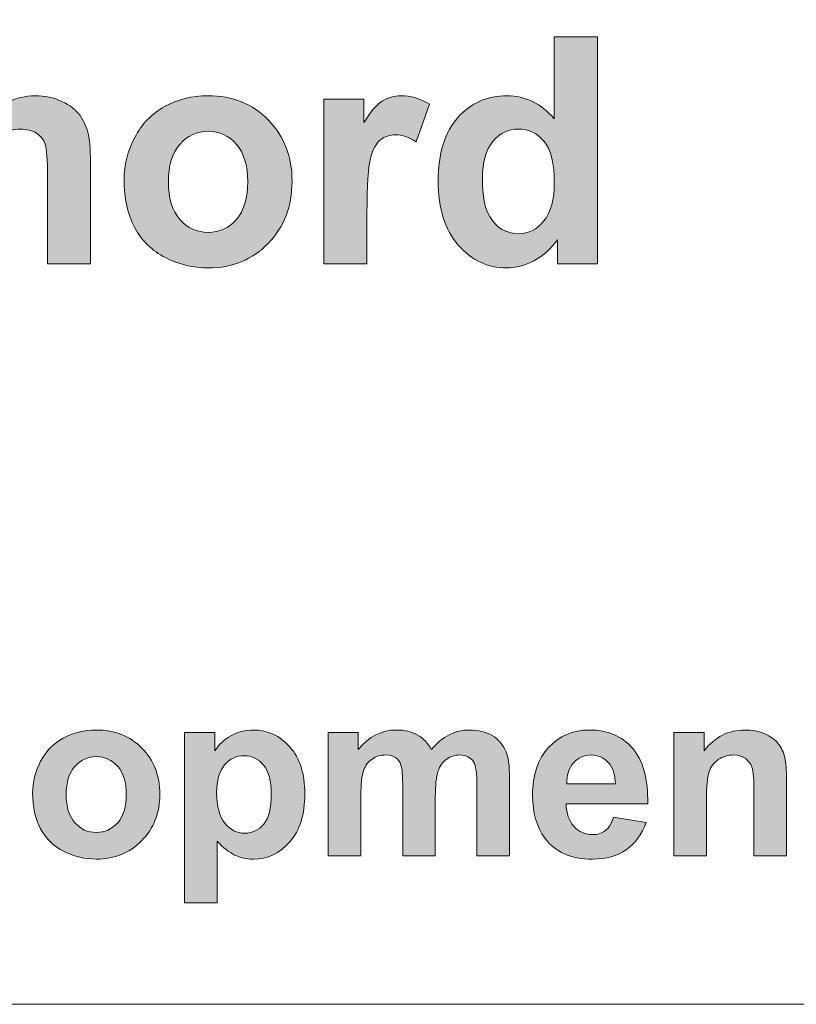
# Model space of a CAD drawing. Header units: millimetres. Extents: x 7 to 595, y -296 to -6.
# Tile 66 of 131: x 189 to 203, y -161 to -143. Entities that reach past the tile are written whole.
import ezdxf

# ---------------------------------------------------------------- set-up
doc = ezdxf.new("R2010")
doc.units = ezdxf.units.MM
doc.header["$MEASUREMENT"] = 0
doc.layers.add('Layer 1', color=7, linetype='Continuous', lineweight=0)

# ---------------------------------------------------------------- blocks, each defined once
blk = doc.blocks.new('Block_14')
at = {"layer": 'Layer 1', "true_color": 0x2c2a29, "transparency": 33554687}
h = blk.add_hatch(color=250, dxfattribs=at)
edge = h.paths.add_edge_path()
edge.add_spline(control_points=[(188.443, -143.447), (188.443, -143.447), (188.443, -144.945), (188.443, -144.945), (188.692, -144.647), (188.99, -144.497), (189.335, -144.497), (189.513, -144.497), (189.673, -144.53), (189.815, -144.596), (189.958, -144.663), (190.065, -144.746), (190.138, -144.85), (190.21, -144.952), (190.26, -145.066), (190.286, -145.191), (190.313, -145.316), (190.326, -145.51), (190.326, -145.773), (190.326, -145.773), (190.326, -147.489), (190.326, -147.489), (190.326, -147.489), (189.56, -147.489), (189.56, -147.489), (189.56, -147.489), (189.56, -145.944), (189.56, -145.944), (189.56, -145.637), (189.545, -145.442), (189.517, -145.36), (189.487, -145.277), (189.435, -145.211), (189.36, -145.163), (189.286, -145.114), (189.193, -145.09), (189.08, -145.09), (188.951, -145.09), (188.837, -145.121), (188.735, -145.184), (188.634, -145.246), (188.56, -145.34), (188.514, -145.466), (188.466, -145.591), (188.443, -145.777), (188.443, -146.023), (188.443, -146.023), (188.443, -147.489), (188.443, -147.489), (188.443, -147.489), (187.678, -147.489), (187.678, -147.489), (187.678, -147.489), (187.678, -143.447), (187.678, -143.447), (187.678, -143.447), (188.443, -143.447), (188.443, -143.447)], knot_values=[0, 0, 0, 0, 1, 1, 1, 2, 2, 2, 3, 3, 3, 4, 4, 4, 5, 5, 5, 6, 6, 6, 7, 7, 7, 8, 8, 8, 9, 9, 9, 10, 10, 10, 11, 11, 11, 12, 12, 12, 13, 13, 13, 14, 14, 14, 15, 15, 15, 16, 16, 16, 17, 17, 17, 18, 18, 18, 19, 19, 19, 19], degree=3, periodic=0)
h = blk.add_hatch(color=250, dxfattribs=at)
edge = h.paths.add_edge_path()
edge.add_spline(control_points=[(197.303, -145.967), (197.303, -146.281), (197.346, -146.507), (197.431, -146.648), (197.555, -146.851), (197.727, -146.952), (197.948, -146.952), (198.124, -146.952), (198.274, -146.876), (198.397, -146.724), (198.521, -146.571), (198.582, -146.345), (198.582, -146.042), (198.582, -145.704), (198.523, -145.461), (198.403, -145.313), (198.283, -145.164), (198.13, -145.09), (197.943, -145.09), (197.761, -145.09), (197.609, -145.163), (197.487, -145.31), (197.365, -145.457), (197.303, -145.676), (197.303, -145.967)], knot_values=[0, 0, 0, 0, 1, 1, 1, 2, 2, 2, 3, 3, 3, 4, 4, 4, 5, 5, 5, 6, 6, 6, 7, 7, 7, 8, 8, 8, 8], degree=3, periodic=0)
edge = h.paths.add_edge_path()
edge.add_spline(control_points=[(199.348, -147.489), (199.348, -147.489), (198.638, -147.489), (198.638, -147.489), (198.638, -147.489), (198.638, -147.059), (198.638, -147.059), (198.52, -147.226), (198.379, -147.351), (198.218, -147.436), (198.057, -147.52), (197.894, -147.562), (197.731, -147.562), (197.396, -147.562), (197.11, -147.427), (196.872, -147.155), (196.634, -146.883), (196.515, -146.505), (196.515, -146.018), (196.515, -145.522), (196.631, -145.143), (196.863, -144.885), (197.094, -144.626), (197.387, -144.497), (197.741, -144.497), (198.065, -144.497), (198.346, -144.633), (198.582, -144.905), (198.582, -144.905), (198.582, -143.447), (198.582, -143.447), (198.582, -143.447), (199.348, -143.447), (199.348, -143.447), (199.348, -143.447), (199.348, -147.489), (199.348, -147.489), (199.348, -147.489), (199.348, -147.489), (199.348, -147.489)], knot_values=[0, 0, 0, 0, 1, 1, 1, 2, 2, 2, 3, 3, 3, 4, 4, 4, 5, 5, 5, 6, 6, 6, 7, 7, 7, 8, 8, 8, 9, 9, 9, 10, 10, 10, 11, 11, 11, 12, 12, 12, 13, 13, 13, 13], degree=3, periodic=0)
h = blk.add_hatch(color=250, dxfattribs=at)
edge = h.paths.add_edge_path()
edge.add_spline(control_points=[(191.71, -146.03), (191.71, -146.32), (191.778, -146.543), (191.914, -146.697), (192.051, -146.853), (192.219, -146.93), (192.419, -146.93), (192.618, -146.93), (192.786, -146.853), (192.921, -146.697), (193.056, -146.543), (193.124, -146.318), (193.124, -146.024), (193.124, -145.737), (193.056, -145.516), (192.921, -145.362), (192.786, -145.206), (192.618, -145.129), (192.419, -145.129), (192.219, -145.129), (192.051, -145.206), (191.914, -145.362), (191.778, -145.516), (191.71, -145.739), (191.71, -146.03)], knot_values=[0, 0, 0, 0, 1, 1, 1, 2, 2, 2, 3, 3, 3, 4, 4, 4, 5, 5, 5, 6, 6, 6, 7, 7, 7, 8, 8, 8, 8], degree=3, periodic=0)
edge = h.paths.add_edge_path()
edge.add_spline(control_points=[(190.923, -145.988), (190.923, -145.73), (190.985, -145.481), (191.111, -145.24), (191.237, -144.998), (191.414, -144.815), (191.644, -144.688), (191.874, -144.561), (192.13, -144.497), (192.414, -144.497), (192.853, -144.497), (193.212, -144.641), (193.492, -144.929), (193.772, -145.218), (193.912, -145.581), (193.912, -146.021), (193.912, -146.465), (193.77, -146.833), (193.488, -147.124), (193.205, -147.416), (192.849, -147.562), (192.42, -147.562), (192.155, -147.562), (191.901, -147.501), (191.66, -147.379), (191.42, -147.258), (191.237, -147.08), (191.111, -146.845), (190.985, -146.611), (190.923, -146.325), (190.923, -145.988), (190.923, -145.988), (190.923, -145.988), (190.923, -145.988)], knot_values=[0, 0, 0, 0, 1, 1, 1, 2, 2, 2, 3, 3, 3, 4, 4, 4, 5, 5, 5, 6, 6, 6, 7, 7, 7, 8, 8, 8, 9, 9, 9, 10, 10, 10, 11, 11, 11, 11], degree=3, periodic=0)
h = blk.add_hatch(color=250, dxfattribs=at)
edge = h.paths.add_edge_path()
edge.add_spline(control_points=[(195.246, -147.489), (195.246, -147.489), (194.481, -147.489), (194.481, -147.489), (194.481, -147.489), (194.481, -144.559), (194.481, -144.559), (194.481, -144.559), (195.19, -144.559), (195.19, -144.559), (195.19, -144.559), (195.19, -144.975), (195.19, -144.975), (195.312, -144.778), (195.422, -144.65), (195.52, -144.588), (195.618, -144.527), (195.728, -144.497), (195.852, -144.497), (196.027, -144.497), (196.196, -144.546), (196.358, -144.643), (196.358, -144.643), (196.121, -145.318), (196.121, -145.318), (195.991, -145.234), (195.871, -145.191), (195.76, -145.191), (195.652, -145.191), (195.561, -145.221), (195.486, -145.281), (195.412, -145.341), (195.353, -145.448), (195.31, -145.604), (195.268, -145.76), (195.246, -146.088), (195.246, -146.585), (195.246, -146.585), (195.246, -147.489), (195.246, -147.489)], knot_values=[0, 0, 0, 0, 1, 1, 1, 2, 2, 2, 3, 3, 3, 4, 4, 4, 5, 5, 5, 6, 6, 6, 7, 7, 7, 8, 8, 8, 9, 9, 9, 10, 10, 10, 11, 11, 11, 12, 12, 12, 13, 13, 13, 13], degree=3, periodic=0)
at = {"layer": 'Layer 1', "true_color": 0x010101, "transparency": 33554687}
h = blk.add_hatch(color=18, dxfattribs=at)
edge = h.paths.add_edge_path()
edge.add_spline(control_points=[(189.89, -156.939), (189.89, -157.157), (189.942, -157.324), (190.045, -157.44), (190.149, -157.556), (190.276, -157.614), (190.427, -157.614), (190.578, -157.614), (190.705, -157.556), (190.808, -157.44), (190.91, -157.324), (190.961, -157.156), (190.961, -156.935), (190.961, -156.72), (190.91, -156.554), (190.808, -156.438), (190.705, -156.322), (190.578, -156.264), (190.427, -156.264), (190.276, -156.264), (190.149, -156.322), (190.045, -156.438), (189.942, -156.554), (189.89, -156.721), (189.89, -156.939)], knot_values=[0, 0, 0, 0, 1, 1, 1, 2, 2, 2, 3, 3, 3, 4, 4, 4, 5, 5, 5, 6, 6, 6, 7, 7, 7, 8, 8, 8, 8], degree=3, periodic=0)
edge = h.paths.add_edge_path()
edge.add_spline(control_points=[(189.293, -156.908), (189.293, -156.715), (189.341, -156.528), (189.436, -156.347), (189.531, -156.166), (189.666, -156.028), (189.84, -155.933), (190.014, -155.838), (190.209, -155.79), (190.424, -155.79), (190.756, -155.79), (191.028, -155.898), (191.24, -156.114), (191.452, -156.33), (191.558, -156.603), (191.558, -156.933), (191.558, -157.266), (191.451, -157.542), (191.237, -157.76), (191.023, -157.979), (190.753, -158.088), (190.428, -158.088), (190.227, -158.088), (190.035, -158.043), (189.852, -157.952), (189.67, -157.861), (189.531, -157.727), (189.436, -157.551), (189.341, -157.375), (189.293, -157.161), (189.293, -156.908), (189.293, -156.908), (189.293, -156.908), (189.293, -156.908)], knot_values=[0, 0, 0, 0, 1, 1, 1, 2, 2, 2, 3, 3, 3, 4, 4, 4, 5, 5, 5, 6, 6, 6, 7, 7, 7, 8, 8, 8, 9, 9, 9, 10, 10, 10, 11, 11, 11, 11], degree=3, periodic=0)
h = blk.add_hatch(color=18, dxfattribs=at)
edge = h.paths.add_edge_path()
edge.add_spline(control_points=[(192.569, -156.901), (192.569, -157.149), (192.618, -157.331), (192.716, -157.45), (192.813, -157.568), (192.933, -157.627), (193.072, -157.627), (193.207, -157.627), (193.319, -157.573), (193.409, -157.464), (193.498, -157.355), (193.543, -157.178), (193.543, -156.93), (193.543, -156.698), (193.497, -156.527), (193.405, -156.415), (193.313, -156.303), (193.199, -156.247), (193.062, -156.247), (192.921, -156.247), (192.803, -156.302), (192.71, -156.412), (192.616, -156.522), (192.569, -156.685), (192.569, -156.901)], knot_values=[0, 0, 0, 0, 1, 1, 1, 2, 2, 2, 3, 3, 3, 4, 4, 4, 5, 5, 5, 6, 6, 6, 7, 7, 7, 8, 8, 8, 8], degree=3, periodic=0)
edge = h.paths.add_edge_path()
edge.add_spline(control_points=[(191.998, -155.836), (191.998, -155.836), (192.54, -155.836), (192.54, -155.836), (192.54, -155.836), (192.54, -156.159), (192.54, -156.159), (192.61, -156.049), (192.705, -155.96), (192.825, -155.891), (192.945, -155.824), (193.078, -155.79), (193.224, -155.79), (193.479, -155.79), (193.695, -155.89), (193.873, -156.09), (194.051, -156.29), (194.14, -156.569), (194.14, -156.926), (194.14, -157.294), (194.05, -157.579), (193.871, -157.783), (193.692, -157.987), (193.475, -158.088), (193.219, -158.088), (193.098, -158.088), (192.988, -158.064), (192.889, -158.016), (192.791, -157.968), (192.686, -157.885), (192.578, -157.768), (192.578, -157.768), (192.578, -158.867), (192.578, -158.867), (192.578, -158.867), (191.998, -158.867), (191.998, -158.867), (191.998, -158.867), (191.998, -155.836), (191.998, -155.836), (191.998, -155.836), (191.998, -155.836), (191.998, -155.836)], knot_values=[0, 0, 0, 0, 1, 1, 1, 2, 2, 2, 3, 3, 3, 4, 4, 4, 5, 5, 5, 6, 6, 6, 7, 7, 7, 8, 8, 8, 9, 9, 9, 10, 10, 10, 11, 11, 11, 12, 12, 12, 13, 13, 13, 14, 14, 14, 14], degree=3, periodic=0)
h = blk.add_hatch(color=18, dxfattribs=at)
edge = h.paths.add_edge_path()
edge.add_spline(control_points=[(194.558, -155.836), (194.558, -155.836), (195.092, -155.836), (195.092, -155.836), (195.092, -155.836), (195.092, -156.136), (195.092, -156.136), (195.283, -155.905), (195.511, -155.79), (195.775, -155.79), (195.916, -155.79), (196.038, -155.819), (196.141, -155.876), (196.244, -155.934), (196.329, -156.022), (196.395, -156.139), (196.491, -156.022), (196.596, -155.934), (196.707, -155.876), (196.819, -155.819), (196.938, -155.79), (197.065, -155.79), (197.226, -155.79), (197.362, -155.822), (197.474, -155.888), (197.586, -155.953), (197.669, -156.049), (197.724, -156.176), (197.764, -156.269), (197.784, -156.421), (197.784, -156.631), (197.784, -156.631), (197.784, -158.033), (197.784, -158.033), (197.784, -158.033), (197.204, -158.033), (197.204, -158.033), (197.204, -158.033), (197.204, -156.78), (197.204, -156.78), (197.204, -156.562), (197.184, -156.421), (197.144, -156.358), (197.09, -156.276), (197.007, -156.234), (196.896, -156.234), (196.814, -156.234), (196.738, -156.259), (196.666, -156.308), (196.594, -156.358), (196.542, -156.431), (196.51, -156.526), (196.479, -156.622), (196.463, -156.773), (196.463, -156.98), (196.463, -156.98), (196.463, -158.033), (196.463, -158.033), (196.463, -158.033), (195.883, -158.033), (195.883, -158.033), (195.883, -158.033), (195.883, -156.831), (195.883, -156.831), (195.883, -156.618), (195.873, -156.48), (195.852, -156.418), (195.832, -156.356), (195.8, -156.31), (195.756, -156.279), (195.713, -156.249), (195.654, -156.234), (195.58, -156.234), (195.49, -156.234), (195.41, -156.258), (195.339, -156.306), (195.267, -156.355), (195.216, -156.424), (195.185, -156.515), (195.154, -156.606), (195.138, -156.757), (195.138, -156.967), (195.138, -156.967), (195.138, -158.033), (195.138, -158.033), (195.138, -158.033), (194.558, -158.033), (194.558, -158.033), (194.558, -158.033), (194.558, -155.836), (194.558, -155.836)], knot_values=[0, 0, 0, 0, 1, 1, 1, 2, 2, 2, 3, 3, 3, 4, 4, 4, 5, 5, 5, 6, 6, 6, 7, 7, 7, 8, 8, 8, 9, 9, 9, 10, 10, 10, 11, 11, 11, 12, 12, 12, 13, 13, 13, 14, 14, 14, 15, 15, 15, 16, 16, 16, 17, 17, 17, 18, 18, 18, 19, 19, 19, 20, 20, 20, 21, 21, 21, 22, 22, 22, 23, 23, 23, 24, 24, 24, 25, 25, 25, 26, 26, 26, 27, 27, 27, 28, 28, 28, 29, 29, 29, 30, 30, 30, 30], degree=3, periodic=0)
h = blk.add_hatch(color=18, dxfattribs=at)
edge = h.paths.add_edge_path()
edge.add_spline(control_points=[(199.669, -156.751), (199.664, -156.582), (199.621, -156.454), (199.539, -156.366), (199.456, -156.278), (199.356, -156.234), (199.237, -156.234), (199.111, -156.234), (199.007, -156.281), (198.924, -156.373), (198.841, -156.466), (198.801, -156.592), (198.803, -156.751), (198.803, -156.751), (199.669, -156.751), (199.669, -156.751)], knot_values=[0, 0, 0, 0, 1, 1, 1, 2, 2, 2, 3, 3, 3, 4, 4, 4, 5, 5, 5, 5], degree=3, periodic=0)
edge = h.paths.add_edge_path()
edge.add_spline(control_points=[(199.635, -157.339), (199.635, -157.339), (200.215, -157.437), (200.215, -157.437), (200.141, -157.649), (200.023, -157.81), (199.862, -157.922), (199.702, -158.033), (199.501, -158.088), (199.26, -158.088), (198.878, -158.088), (198.595, -157.964), (198.413, -157.714), (198.268, -157.513), (198.195, -157.261), (198.195, -156.955), (198.195, -156.591), (198.291, -156.306), (198.48, -156.1), (198.67, -155.893), (198.911, -155.79), (199.201, -155.79), (199.527, -155.79), (199.785, -155.898), (199.974, -156.114), (200.162, -156.329), (200.253, -156.66), (200.244, -157.106), (200.244, -157.106), (198.792, -157.106), (198.792, -157.106), (198.796, -157.278), (198.843, -157.412), (198.933, -157.509), (199.022, -157.604), (199.133, -157.652), (199.266, -157.652), (199.357, -157.652), (199.433, -157.628), (199.494, -157.578), (199.556, -157.529), (199.603, -157.449), (199.635, -157.339), (199.635, -157.339), (199.635, -157.339), (199.635, -157.339)], knot_values=[0, 0, 0, 0, 1, 1, 1, 2, 2, 2, 3, 3, 3, 4, 4, 4, 5, 5, 5, 6, 6, 6, 7, 7, 7, 8, 8, 8, 9, 9, 9, 10, 10, 10, 11, 11, 11, 12, 12, 12, 13, 13, 13, 14, 14, 14, 15, 15, 15, 15], degree=3, periodic=0)
h = blk.add_hatch(color=18, dxfattribs=at)
edge = h.paths.add_edge_path()
edge.add_spline(control_points=[(202.717, -158.033), (202.717, -158.033), (202.137, -158.033), (202.137, -158.033), (202.137, -158.033), (202.137, -156.914), (202.137, -156.914), (202.137, -156.677), (202.125, -156.523), (202.1, -156.454), (202.074, -156.384), (202.034, -156.331), (201.978, -156.292), (201.921, -156.253), (201.854, -156.234), (201.775, -156.234), (201.673, -156.234), (201.582, -156.262), (201.502, -156.317), (201.42, -156.372), (201.365, -156.445), (201.336, -156.536), (201.305, -156.626), (201.291, -156.794), (201.291, -157.04), (201.291, -157.04), (201.291, -158.033), (201.291, -158.033), (201.291, -158.033), (200.711, -158.033), (200.711, -158.033), (200.711, -158.033), (200.711, -155.836), (200.711, -155.836), (200.711, -155.836), (201.248, -155.836), (201.248, -155.836), (201.248, -155.836), (201.248, -156.159), (201.248, -156.159), (201.441, -155.913), (201.683, -155.79), (201.976, -155.79), (202.104, -155.79), (202.222, -155.813), (202.328, -155.859), (202.436, -155.905), (202.516, -155.964), (202.57, -156.035), (202.625, -156.107), (202.664, -156.188), (202.685, -156.279), (202.707, -156.37), (202.717, -156.5), (202.717, -156.67), (202.717, -156.67), (202.717, -158.033), (202.717, -158.033)], knot_values=[0, 0, 0, 0, 1, 1, 1, 2, 2, 2, 3, 3, 3, 4, 4, 4, 5, 5, 5, 6, 6, 6, 7, 7, 7, 8, 8, 8, 9, 9, 9, 10, 10, 10, 11, 11, 11, 12, 12, 12, 13, 13, 13, 14, 14, 14, 15, 15, 15, 16, 16, 16, 17, 17, 17, 18, 18, 18, 19, 19, 19, 19], degree=3, periodic=0)
at = {"layer": 'Layer 1', "color": 240, "lineweight": 0, "true_color": 0xed2224}
for points in [[(132.322, -160.674), (132.322, -160.674), (132.322, -135.674), (132.322, -135.674), (132.322, -132.924), (134.572, -130.674), (137.322, -130.674), (137.322, -130.674), (241.322, -130.674), (241.322, -130.674)], [(272.322, -130.674), (272.322, -130.674), (272.322, -155.674), (272.322, -155.674), (272.322, -158.424), (270.072, -160.674), (267.322, -160.674), (267.322, -160.674), (178.322, -160.674), (178.322, -160.674)]]:
    blk.add_open_spline(points, degree=3, knots=[0, 0, 0, 0, 1, 1, 1, 2, 2, 2, 3, 3, 3, 3], dxfattribs=at)
at = {"layer": 'Layer 1'}
for points, knots in [([(188.443, -143.447), (188.443, -143.447), (188.443, -144.945), (188.443, -144.945), (188.692, -144.647), (188.99, -144.497), (189.335, -144.497), (189.513, -144.497), (189.673, -144.53), (189.815, -144.596), (189.958, -144.663), (190.065, -144.746), (190.138, -144.85), (190.21, -144.952), (190.26, -145.066), (190.286, -145.191), (190.313, -145.316), (190.326, -145.51), (190.326, -145.773), (190.326, -145.773), (190.326, -147.489), (190.326, -147.489), (190.326, -147.489), (189.56, -147.489), (189.56, -147.489), (189.56, -147.489), (189.56, -145.944), (189.56, -145.944), (189.56, -145.637), (189.545, -145.442), (189.517, -145.36), (189.487, -145.277), (189.435, -145.211), (189.36, -145.163), (189.286, -145.114), (189.193, -145.09), (189.08, -145.09), (188.951, -145.09), (188.837, -145.121), (188.735, -145.184), (188.634, -145.246), (188.56, -145.34), (188.514, -145.466), (188.466, -145.591), (188.443, -145.777), (188.443, -146.023), (188.443, -146.023), (188.443, -147.489), (188.443, -147.489), (188.443, -147.489), (187.678, -147.489), (187.678, -147.489), (187.678, -147.489), (187.678, -143.447), (187.678, -143.447), (187.678, -143.447), (188.443, -143.447), (188.443, -143.447)], [0, 0, 0, 0, 1, 1, 1, 2, 2, 2, 3, 3, 3, 4, 4, 4, 5, 5, 5, 6, 6, 6, 7, 7, 7, 8, 8, 8, 9, 9, 9, 10, 10, 10, 11, 11, 11, 12, 12, 12, 13, 13, 13, 14, 14, 14, 15, 15, 15, 16, 16, 16, 17, 17, 17, 18, 18, 18, 19, 19, 19, 19]), ([(199.348, -147.489), (199.348, -147.489), (198.638, -147.489), (198.638, -147.489), (198.638, -147.489), (198.638, -147.059), (198.638, -147.059), (198.52, -147.226), (198.379, -147.351), (198.218, -147.436), (198.057, -147.52), (197.894, -147.562), (197.731, -147.562), (197.396, -147.562), (197.11, -147.427), (196.872, -147.155), (196.634, -146.883), (196.515, -146.505), (196.515, -146.018), (196.515, -145.522), (196.631, -145.143), (196.863, -144.885), (197.094, -144.626), (197.387, -144.497), (197.741, -144.497), (198.065, -144.497), (198.346, -144.633), (198.582, -144.905), (198.582, -144.905), (198.582, -143.447), (198.582, -143.447), (198.582, -143.447), (199.348, -143.447), (199.348, -143.447), (199.348, -143.447), (199.348, -147.489), (199.348, -147.489), (199.348, -147.489), (199.348, -147.489), (199.348, -147.489)], [0, 0, 0, 0, 1, 1, 1, 2, 2, 2, 3, 3, 3, 4, 4, 4, 5, 5, 5, 6, 6, 6, 7, 7, 7, 8, 8, 8, 9, 9, 9, 10, 10, 10, 11, 11, 11, 12, 12, 12, 13, 13, 13, 13]), ([(190.923, -145.988), (190.923, -145.73), (190.985, -145.481), (191.111, -145.24), (191.237, -144.998), (191.414, -144.815), (191.644, -144.688), (191.874, -144.561), (192.13, -144.497), (192.414, -144.497), (192.853, -144.497), (193.212, -144.641), (193.492, -144.929), (193.772, -145.218), (193.912, -145.581), (193.912, -146.021), (193.912, -146.465), (193.77, -146.833), (193.488, -147.124), (193.205, -147.416), (192.849, -147.562), (192.42, -147.562), (192.155, -147.562), (191.901, -147.501), (191.66, -147.379), (191.42, -147.258), (191.237, -147.08), (191.111, -146.845), (190.985, -146.611), (190.923, -146.325), (190.923, -145.988), (190.923, -145.988), (190.923, -145.988), (190.923, -145.988)], [0, 0, 0, 0, 1, 1, 1, 2, 2, 2, 3, 3, 3, 4, 4, 4, 5, 5, 5, 6, 6, 6, 7, 7, 7, 8, 8, 8, 9, 9, 9, 10, 10, 10, 11, 11, 11, 11]), ([(195.246, -147.489), (195.246, -147.489), (194.481, -147.489), (194.481, -147.489), (194.481, -147.489), (194.481, -144.559), (194.481, -144.559), (194.481, -144.559), (195.19, -144.559), (195.19, -144.559), (195.19, -144.559), (195.19, -144.975), (195.19, -144.975), (195.312, -144.778), (195.422, -144.65), (195.52, -144.588), (195.618, -144.527), (195.728, -144.497), (195.852, -144.497), (196.027, -144.497), (196.196, -144.546), (196.358, -144.643), (196.358, -144.643), (196.121, -145.318), (196.121, -145.318), (195.991, -145.234), (195.871, -145.191), (195.76, -145.191), (195.652, -145.191), (195.561, -145.221), (195.486, -145.281), (195.412, -145.341), (195.353, -145.448), (195.31, -145.604), (195.268, -145.76), (195.246, -146.088), (195.246, -146.585), (195.246, -146.585), (195.246, -147.489), (195.246, -147.489)], [0, 0, 0, 0, 1, 1, 1, 2, 2, 2, 3, 3, 3, 4, 4, 4, 5, 5, 5, 6, 6, 6, 7, 7, 7, 8, 8, 8, 9, 9, 9, 10, 10, 10, 11, 11, 11, 12, 12, 12, 13, 13, 13, 13]), ([(191.71, -146.03), (191.71, -146.32), (191.778, -146.543), (191.914, -146.697), (192.051, -146.853), (192.219, -146.93), (192.419, -146.93), (192.618, -146.93), (192.786, -146.853), (192.921, -146.697), (193.056, -146.543), (193.124, -146.318), (193.124, -146.024), (193.124, -145.737), (193.056, -145.516), (192.921, -145.362), (192.786, -145.206), (192.618, -145.129), (192.419, -145.129), (192.219, -145.129), (192.051, -145.206), (191.914, -145.362), (191.778, -145.516), (191.71, -145.739), (191.71, -146.03)], [0, 0, 0, 0, 1, 1, 1, 2, 2, 2, 3, 3, 3, 4, 4, 4, 5, 5, 5, 6, 6, 6, 7, 7, 7, 8, 8, 8, 8]), ([(197.303, -145.967), (197.303, -146.281), (197.346, -146.507), (197.431, -146.648), (197.555, -146.851), (197.727, -146.952), (197.948, -146.952), (198.124, -146.952), (198.274, -146.876), (198.397, -146.724), (198.521, -146.571), (198.582, -146.345), (198.582, -146.042), (198.582, -145.704), (198.523, -145.461), (198.403, -145.313), (198.283, -145.164), (198.13, -145.09), (197.943, -145.09), (197.761, -145.09), (197.609, -145.163), (197.487, -145.31), (197.365, -145.457), (197.303, -145.676), (197.303, -145.967)], [0, 0, 0, 0, 1, 1, 1, 2, 2, 2, 3, 3, 3, 4, 4, 4, 5, 5, 5, 6, 6, 6, 7, 7, 7, 8, 8, 8, 8]), ([(189.293, -156.908), (189.293, -156.715), (189.341, -156.528), (189.436, -156.347), (189.531, -156.166), (189.666, -156.028), (189.84, -155.933), (190.014, -155.838), (190.209, -155.79), (190.424, -155.79), (190.756, -155.79), (191.028, -155.898), (191.24, -156.114), (191.452, -156.33), (191.558, -156.603), (191.558, -156.933), (191.558, -157.266), (191.451, -157.542), (191.237, -157.76), (191.023, -157.979), (190.753, -158.088), (190.428, -158.088), (190.227, -158.088), (190.035, -158.043), (189.852, -157.952), (189.67, -157.861), (189.531, -157.727), (189.436, -157.551), (189.341, -157.375), (189.293, -157.161), (189.293, -156.908), (189.293, -156.908), (189.293, -156.908), (189.293, -156.908)], [0, 0, 0, 0, 1, 1, 1, 2, 2, 2, 3, 3, 3, 4, 4, 4, 5, 5, 5, 6, 6, 6, 7, 7, 7, 8, 8, 8, 9, 9, 9, 10, 10, 10, 11, 11, 11, 11]), ([(191.998, -155.836), (191.998, -155.836), (192.54, -155.836), (192.54, -155.836), (192.54, -155.836), (192.54, -156.159), (192.54, -156.159), (192.61, -156.049), (192.705, -155.96), (192.825, -155.891), (192.945, -155.824), (193.078, -155.79), (193.224, -155.79), (193.479, -155.79), (193.695, -155.89), (193.873, -156.09), (194.051, -156.29), (194.14, -156.569), (194.14, -156.926), (194.14, -157.294), (194.05, -157.579), (193.871, -157.783), (193.692, -157.987), (193.475, -158.088), (193.219, -158.088), (193.098, -158.088), (192.988, -158.064), (192.889, -158.016), (192.791, -157.968), (192.686, -157.885), (192.578, -157.768), (192.578, -157.768), (192.578, -158.867), (192.578, -158.867), (192.578, -158.867), (191.998, -158.867), (191.998, -158.867), (191.998, -158.867), (191.998, -155.836), (191.998, -155.836), (191.998, -155.836), (191.998, -155.836), (191.998, -155.836)], [0, 0, 0, 0, 1, 1, 1, 2, 2, 2, 3, 3, 3, 4, 4, 4, 5, 5, 5, 6, 6, 6, 7, 7, 7, 8, 8, 8, 9, 9, 9, 10, 10, 10, 11, 11, 11, 12, 12, 12, 13, 13, 13, 14, 14, 14, 14]), ([(194.558, -155.836), (194.558, -155.836), (195.092, -155.836), (195.092, -155.836), (195.092, -155.836), (195.092, -156.136), (195.092, -156.136), (195.283, -155.905), (195.511, -155.79), (195.775, -155.79), (195.916, -155.79), (196.038, -155.819), (196.141, -155.876), (196.244, -155.934), (196.329, -156.022), (196.395, -156.139), (196.491, -156.022), (196.596, -155.934), (196.707, -155.876), (196.819, -155.819), (196.938, -155.79), (197.065, -155.79), (197.226, -155.79), (197.362, -155.822), (197.474, -155.888), (197.586, -155.953), (197.669, -156.049), (197.724, -156.176), (197.764, -156.269), (197.784, -156.421), (197.784, -156.631), (197.784, -156.631), (197.784, -158.033), (197.784, -158.033), (197.784, -158.033), (197.204, -158.033), (197.204, -158.033), (197.204, -158.033), (197.204, -156.78), (197.204, -156.78), (197.204, -156.562), (197.184, -156.421), (197.144, -156.358), (197.09, -156.276), (197.007, -156.234), (196.896, -156.234), (196.814, -156.234), (196.738, -156.259), (196.666, -156.308), (196.594, -156.358), (196.542, -156.431), (196.51, -156.526), (196.479, -156.622), (196.463, -156.773), (196.463, -156.98), (196.463, -156.98), (196.463, -158.033), (196.463, -158.033), (196.463, -158.033), (195.883, -158.033), (195.883, -158.033), (195.883, -158.033), (195.883, -156.831), (195.883, -156.831), (195.883, -156.618), (195.873, -156.48), (195.852, -156.418), (195.832, -156.356), (195.8, -156.31), (195.756, -156.279), (195.713, -156.249), (195.654, -156.234), (195.58, -156.234), (195.49, -156.234), (195.41, -156.258), (195.339, -156.306), (195.267, -156.355), (195.216, -156.424), (195.185, -156.515), (195.154, -156.606), (195.138, -156.757), (195.138, -156.967), (195.138, -156.967), (195.138, -158.033), (195.138, -158.033), (195.138, -158.033), (194.558, -158.033), (194.558, -158.033), (194.558, -158.033), (194.558, -155.836), (194.558, -155.836)], [0, 0, 0, 0, 1, 1, 1, 2, 2, 2, 3, 3, 3, 4, 4, 4, 5, 5, 5, 6, 6, 6, 7, 7, 7, 8, 8, 8, 9, 9, 9, 10, 10, 10, 11, 11, 11, 12, 12, 12, 13, 13, 13, 14, 14, 14, 15, 15, 15, 16, 16, 16, 17, 17, 17, 18, 18, 18, 19, 19, 19, 20, 20, 20, 21, 21, 21, 22, 22, 22, 23, 23, 23, 24, 24, 24, 25, 25, 25, 26, 26, 26, 27, 27, 27, 28, 28, 28, 29, 29, 29, 30, 30, 30, 30]), ([(199.635, -157.339), (199.635, -157.339), (200.215, -157.437), (200.215, -157.437), (200.141, -157.649), (200.023, -157.81), (199.862, -157.922), (199.702, -158.033), (199.501, -158.088), (199.26, -158.088), (198.878, -158.088), (198.595, -157.964), (198.413, -157.714), (198.268, -157.513), (198.195, -157.261), (198.195, -156.955), (198.195, -156.591), (198.291, -156.306), (198.48, -156.1), (198.67, -155.893), (198.911, -155.79), (199.201, -155.79), (199.527, -155.79), (199.785, -155.898), (199.974, -156.114), (200.162, -156.329), (200.253, -156.66), (200.244, -157.106), (200.244, -157.106), (198.792, -157.106), (198.792, -157.106), (198.796, -157.278), (198.843, -157.412), (198.933, -157.509), (199.022, -157.604), (199.133, -157.652), (199.266, -157.652), (199.357, -157.652), (199.433, -157.628), (199.494, -157.578), (199.556, -157.529), (199.603, -157.449), (199.635, -157.339), (199.635, -157.339), (199.635, -157.339), (199.635, -157.339)], [0, 0, 0, 0, 1, 1, 1, 2, 2, 2, 3, 3, 3, 4, 4, 4, 5, 5, 5, 6, 6, 6, 7, 7, 7, 8, 8, 8, 9, 9, 9, 10, 10, 10, 11, 11, 11, 12, 12, 12, 13, 13, 13, 14, 14, 14, 15, 15, 15, 15]), ([(202.717, -158.033), (202.717, -158.033), (202.137, -158.033), (202.137, -158.033), (202.137, -158.033), (202.137, -156.914), (202.137, -156.914), (202.137, -156.677), (202.125, -156.523), (202.1, -156.454), (202.074, -156.384), (202.034, -156.331), (201.978, -156.292), (201.921, -156.253), (201.854, -156.234), (201.775, -156.234), (201.673, -156.234), (201.582, -156.262), (201.502, -156.317), (201.42, -156.372), (201.365, -156.445), (201.336, -156.536), (201.305, -156.626), (201.291, -156.794), (201.291, -157.04), (201.291, -157.04), (201.291, -158.033), (201.291, -158.033), (201.291, -158.033), (200.711, -158.033), (200.711, -158.033), (200.711, -158.033), (200.711, -155.836), (200.711, -155.836), (200.711, -155.836), (201.248, -155.836), (201.248, -155.836), (201.248, -155.836), (201.248, -156.159), (201.248, -156.159), (201.441, -155.913), (201.683, -155.79), (201.976, -155.79), (202.104, -155.79), (202.222, -155.813), (202.328, -155.859), (202.436, -155.905), (202.516, -155.964), (202.57, -156.035), (202.625, -156.107), (202.664, -156.188), (202.685, -156.279), (202.707, -156.37), (202.717, -156.5), (202.717, -156.67), (202.717, -156.67), (202.717, -158.033), (202.717, -158.033)], [0, 0, 0, 0, 1, 1, 1, 2, 2, 2, 3, 3, 3, 4, 4, 4, 5, 5, 5, 6, 6, 6, 7, 7, 7, 8, 8, 8, 9, 9, 9, 10, 10, 10, 11, 11, 11, 12, 12, 12, 13, 13, 13, 14, 14, 14, 15, 15, 15, 16, 16, 16, 17, 17, 17, 18, 18, 18, 19, 19, 19, 19]), ([(189.89, -156.939), (189.89, -157.157), (189.942, -157.324), (190.045, -157.44), (190.149, -157.556), (190.276, -157.614), (190.427, -157.614), (190.578, -157.614), (190.705, -157.556), (190.808, -157.44), (190.91, -157.324), (190.961, -157.156), (190.961, -156.935), (190.961, -156.72), (190.91, -156.554), (190.808, -156.438), (190.705, -156.322), (190.578, -156.264), (190.427, -156.264), (190.276, -156.264), (190.149, -156.322), (190.045, -156.438), (189.942, -156.554), (189.89, -156.721), (189.89, -156.939)], [0, 0, 0, 0, 1, 1, 1, 2, 2, 2, 3, 3, 3, 4, 4, 4, 5, 5, 5, 6, 6, 6, 7, 7, 7, 8, 8, 8, 8]), ([(192.569, -156.901), (192.569, -157.149), (192.618, -157.331), (192.716, -157.45), (192.813, -157.568), (192.933, -157.627), (193.072, -157.627), (193.207, -157.627), (193.319, -157.573), (193.409, -157.464), (193.498, -157.355), (193.543, -157.178), (193.543, -156.93), (193.543, -156.698), (193.497, -156.527), (193.405, -156.415), (193.313, -156.303), (193.199, -156.247), (193.062, -156.247), (192.921, -156.247), (192.803, -156.302), (192.71, -156.412), (192.616, -156.522), (192.569, -156.685), (192.569, -156.901)], [0, 0, 0, 0, 1, 1, 1, 2, 2, 2, 3, 3, 3, 4, 4, 4, 5, 5, 5, 6, 6, 6, 7, 7, 7, 8, 8, 8, 8]), ([(199.669, -156.751), (199.664, -156.582), (199.621, -156.454), (199.539, -156.366), (199.456, -156.278), (199.356, -156.234), (199.237, -156.234), (199.111, -156.234), (199.007, -156.281), (198.924, -156.373), (198.841, -156.466), (198.801, -156.592), (198.803, -156.751), (198.803, -156.751), (199.669, -156.751), (199.669, -156.751)], [0, 0, 0, 0, 1, 1, 1, 2, 2, 2, 3, 3, 3, 4, 4, 4, 5, 5, 5, 5])]:
    blk.add_open_spline(points, degree=3, knots=knots, dxfattribs=at)

msp = doc.modelspace()

# ---------------------------------------------------------------- block references
at = {"layer": 'Layer 1'}
msp.add_blockref('Block_14', (0, 0), dxfattribs=at)

doc.saveas('drawing.dxf')
